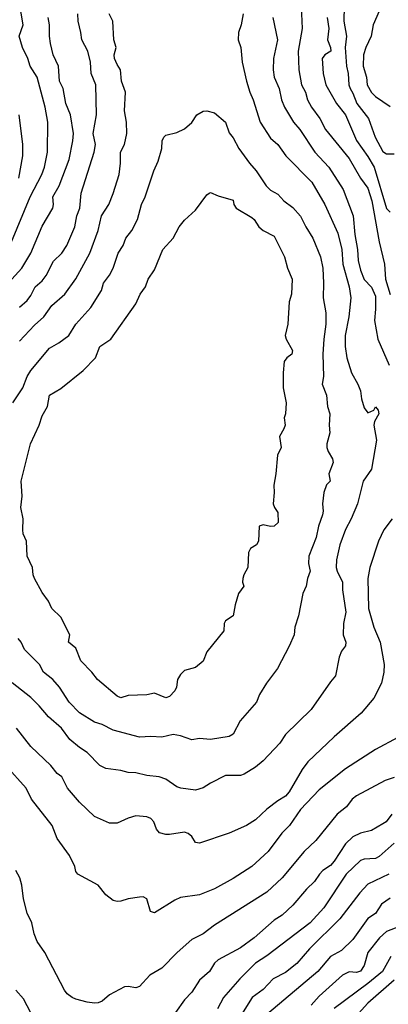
# Model space of a CAD drawing. Header units: metres. Extents: x -51132 to -49532, y -231222 to -229437.
# Tile 13 of 256: x -50994 to -50944, y -231003 to -230872. Entities that reach past the tile are written whole.
import ezdxf

# ---------------------------------------------------------------- set-up
doc = ezdxf.new("R2010")
doc.units = ezdxf.units.M
doc.layers.add('CONTOUR_INDEX', color=1, linetype='Continuous')
doc.layers.add('CONTOUR_INTER', color=3, linetype='Continuous')

msp = doc.modelspace()

# ---------------------------------------------------------------- linework, layer by layer
at = {"layer": 'CONTOUR_INDEX'}
for points, elevation in [([(-50950.25, -230869.76), (-50950.3, -230871.76), (-50949.93, -230873.76), (-50950.12, -230875.26), (-50949.94, -230877.76), (-50949.73, -230878.76), (-50949.64, -230880.26), (-50949.46, -230880.76), (-50949.08, -230881.39), (-50948.57, -230882.76), (-50947, -230884.76), (-50946.12, -230887.26), (-50945.08, -230889.16), (-50944.58, -230889.47), (-50943.58, -230889.51)], 65), ([(-50994.49, -230922.76), (-50993.17, -230920.76), (-50992.58, -230919.26), (-50992.08, -230918.44), (-50989.58, -230915.47), (-50988.34, -230914.76), (-50987.03, -230913.76), (-50986.08, -230912.27), (-50984.08, -230910.03), (-50982.66, -230907.76), (-50982.37, -230906.76), (-50981.58, -230905.72), (-50981.08, -230904.76), (-50980.44, -230902.76), (-50979.76, -230901.76), (-50979.39, -230900.76), (-50978.58, -230899.73), (-50977.86, -230898.26), (-50977.33, -230896.26), (-50976.81, -230895.26), (-50975.64, -230891.76), (-50975.08, -230890.48), (-50974.59, -230888.76), (-50974.56, -230887.76), (-50974.33, -230887.26), (-50974.08, -230886.98), (-50972.58, -230886.66), (-50971.58, -230886.14), (-50970.58, -230885.32), (-50969.91, -230884.26), (-50969.08, -230883.8), (-50968.6, -230883.76)], 70), ([(-50968.6, -230883.76), (-50967.58, -230884.02), (-50966.09, -230885.26), (-50965.58, -230886.7), (-50965.08, -230887.35), (-50964.33, -230888.76), (-50962.9, -230890.76), (-50962, -230891.76), (-50960.67, -230893.76), (-50960.08, -230894.35), (-50959.08, -230894.89), (-50958.31, -230895.76), (-50957.08, -230896.66), (-50956.08, -230897.82), (-50955.38, -230899.26), (-50954.44, -230900.76), (-50953.39, -230903.26), (-50953.11, -230904.76), (-50952.99, -230906.76), (-50953.06, -230908.76), (-50952.71, -230910.76), (-50952.69, -230912.26), (-50952.98, -230914.26), (-50953.07, -230916.26), (-50953.01, -230919.26), (-50953.16, -230920.26), (-50952.59, -230921.76), (-50952.48, -230923.26), (-50952.14, -230924.26), (-50952.24, -230925.76), (-50952.14, -230926.76), (-50952.57, -230928.26), (-50952.54, -230928.76), (-50952.39, -230929.26), (-50951.79, -230930.26), (-50951.7, -230930.76), (-50952.31, -230932.26), (-50952.12, -230933.26), (-50952.58, -230933.74), (-50952.96, -230934.76), (-50953.14, -230936.26), (-50953.05, -230937.26), (-50953.14, -230937.76), (-50953.69, -230939.26), (-50953.97, -230940.76), (-50954.94, -230943.26), (-50955.01, -230944.26), (-50954.8, -230945.26), (-50955.15, -230946.26), (-50955.3, -230947.26), (-50955.76, -230948.26), (-50956.32, -230951.26), (-50956.81, -230952.76), (-50956.94, -230953.76), (-50957.58, -230955.28), (-50959.13, -230958.26), (-50960.62, -230960.26), (-50961.56, -230961.76), (-50961.95, -230962.76), (-50964.15, -230965.26), (-50965.08, -230967.05), (-50965.58, -230967.38), (-50968.08, -230967.75), (-50969.58, -230967.64), (-50970.58, -230967.82), (-50972.08, -230967.29), (-50973.08, -230967.11), (-50974.58, -230967.47), (-50976.08, -230967.36), (-50977.58, -230967.47), (-50981.08, -230966.54), (-50982.58, -230965.76), (-50983.58, -230965.47), (-50985.58, -230964.2), (-50986.99, -230962.76), (-50988.28, -230960.76), (-50989.17, -230959.76), (-50990.4, -230958.76), (-50990.91, -230957.76), (-50992.94, -230955.76), (-50993.4, -230954.76), (-50993.77, -230954.26)], 70), ([(-50993.7, -230892.76), (-50993.14, -230889.76), (-50993.15, -230888.26), (-50993.66, -230884.26)], 65), ([(-50943.89, -230977.76), (-50944.65, -230978.76), (-50945.08, -230979.03), (-50946.58, -230979.94), (-50948.08, -230980.27), (-50949.08, -230980.76), (-50950.08, -230981.73), (-50951.58, -230984.04), (-50952.08, -230984.61), (-50953.08, -230985.3), (-50953.54, -230985.76), (-50954.22, -230986.76), (-50955.29, -230987.76), (-50957.08, -230989.9), (-50958.51, -230991.26), (-50959.58, -230991.93), (-50962.28, -230994.26), (-50964.08, -230995.6), (-50967.08, -230997.21), (-50967.58, -230997.67), (-50968.24, -230998.76), (-50969.58, -230999.93), (-50970.58, -231001.53), (-50971.58, -231002.58), (-50972.77, -231004.26)], 65), ([(-50944.03, -230996.76), (-50945.13, -230998.76), (-50947.08, -231000.39), (-50951.58, -231003.73)], 60), ([(-50991.6, -231005.26), (-50993.08, -231002.44), (-50994.08, -231001.26)], 65)]:
    msp.add_lwpolyline(points, dxfattribs=dict(at, elevation=elevation))
at = {"layer": 'CONTOUR_INTER'}
for points, elevation in [([(-50994.67, -230901.26), (-50992.19, -230895.26), (-50990.63, -230892.26), (-50990.27, -230891.26), (-50989.87, -230889.26), (-50989.8, -230885.26), (-50990.19, -230883.26), (-50991.23, -230879.26), (-50992.18, -230877.76), (-50992.47, -230876.76), (-50993.2, -230875.26), (-50993.63, -230873.76), (-50993.13, -230872.26), (-50993.94, -230867.26)], 66), ([(-50956.02, -230868.76), (-50955.84, -230872.76), (-50956.37, -230875.76), (-50956.28, -230878.26), (-50955.93, -230880.26), (-50955.42, -230881.26), (-50955.12, -230882.26), (-50954.62, -230883.26), (-50953.47, -230884.76), (-50952.72, -230886.26), (-50949.58, -230890.12), (-50948.04, -230892.76), (-50947.08, -230894.07), (-50946.55, -230895.76), (-50945.59, -230901.26), (-50944.85, -230904.26), (-50944.71, -230906.26), (-50944.08, -230908.29)], 67), ([(-50998.77, -230910.76), (-50993.27, -230904.76), (-50992.08, -230902.76), (-50990.58, -230899.15), (-50989.13, -230896.76), (-50989.04, -230896.26), (-50989.13, -230895.26), (-50988.31, -230893.76), (-50986.98, -230890.26), (-50986.47, -230887.76), (-50986.38, -230886.76), (-50986.79, -230884.26), (-50987.4, -230882.76), (-50987.79, -230880.76), (-50988.25, -230879.76), (-50988.4, -230877.76), (-50989.1, -230876.26), (-50989.48, -230874.76), (-50989.61, -230873.76), (-50989.59, -230872.26), (-50989.78, -230871.26)], 67), ([(-50963.72, -230870.76), (-50964.01, -230872.26), (-50964.36, -230873.26), (-50964.4, -230874.26), (-50964.03, -230875.26), (-50963.85, -230877.26), (-50963.3, -230879.76), (-50962.84, -230881.26), (-50962.41, -230882.26), (-50961.46, -230885.26), (-50960.08, -230887.4), (-50959.08, -230888.24), (-50958.05, -230889.76), (-50954.58, -230893.3), (-50952.84, -230896.26), (-50951.08, -230900.11), (-50950.57, -230902.26), (-50950.43, -230904.26), (-50949.58, -230907.25), (-50949.36, -230908.76), (-50949.64, -230911.26), (-50950.09, -230913.76), (-50950.1, -230915.26), (-50949.88, -230916.76), (-50949.27, -230918.76), (-50948.43, -230920.26), (-50948.08, -230921.18), (-50947.92, -230922.26), (-50947.58, -230923.44), (-50947.08, -230924.12), (-50946.3, -230923.76), (-50946.08, -230923.32), (-50945.72, -230923.76), (-50945.62, -230924.26), (-50946.19, -230925.26), (-50946.28, -230925.76), (-50945.91, -230927.76), (-50946.58, -230931.63), (-50947.7, -230933.26), (-50948.45, -230936.26), (-50949.3, -230938.26), (-50950.08, -230939.69), (-50950.8, -230941.76), (-50951.28, -230943.76), (-50951.3, -230944.76), (-50951.17, -230945.26), (-50950.48, -230946.76), (-50950.48, -230947.76), (-50950.03, -230950.76), (-50950.33, -230952.26), (-50950.38, -230953.76), (-50950.02, -230954.76), (-50950.08, -230955.26), (-50950.58, -230955.98), (-50950.9, -230956.76), (-50951.38, -230959.26), (-50952.08, -230960.05), (-50954.67, -230963.76), (-50958.08, -230967.1), (-50958.84, -230968.26), (-50961.08, -230970.62), (-50962.08, -230971.46), (-50963.58, -230972.41), (-50964.08, -230972.58), (-50966.08, -230972.59), (-50968.08, -230973.6), (-50969.08, -230974.25), (-50970.08, -230974.53), (-50972.05, -230974.26), (-50972.58, -230974.08), (-50974.08, -230973.07), (-50974.93, -230972.76), (-50976.58, -230972.58), (-50978.08, -230972.21), (-50979.08, -230972.2), (-50980.08, -230971.91), (-50982.08, -230971.63), (-50982.89, -230971.26), (-50984.58, -230969.5), (-50985.58, -230968.85), (-50986.89, -230967.76), (-50987.99, -230966.26), (-50989.75, -230964.76), (-50990.98, -230963.26), (-50992.08, -230962.16), (-50994.58, -230960.18)], 69), ([(-50993.58, -230909.99), (-50992.58, -230909.08), (-50992.08, -230908.44), (-50991.5, -230907.26), (-50990.58, -230906.46), (-50990.02, -230905.76), (-50989.08, -230903.83), (-50987.95, -230902.76), (-50987.26, -230901.76), (-50986.23, -230899.26), (-50985.94, -230897.76), (-50985.53, -230896.76), (-50985.36, -230894.76), (-50983.65, -230889.26), (-50983.47, -230888.26), (-50983.78, -230886.76), (-50983.31, -230884.26), (-50983.42, -230880.26), (-50984.04, -230878.76), (-50984.13, -230877.26), (-50984.48, -230875.76), (-50985.28, -230874.26), (-50985.39, -230873.26), (-50985.77, -230871.76), (-50985.79, -230870.76)], 68), ([(-50993.58, -230914.52), (-50991.58, -230912.38), (-50990.33, -230911.26), (-50989.29, -230909.76), (-50987.55, -230908.26), (-50986.08, -230906.21), (-50984.23, -230902.76), (-50983.09, -230899.76), (-50982.65, -230897.76), (-50981.69, -230896.26), (-50981.08, -230894.79), (-50980.28, -230892.26), (-50980.12, -230890.76), (-50980.12, -230889.26), (-50979.56, -230888.26), (-50979.28, -230886.76), (-50979.32, -230885.26), (-50979.59, -230883.76), (-50979.44, -230881.26), (-50979.99, -230879.76), (-50980.11, -230878.26), (-50980.58, -230877.57), (-50980.93, -230876.76), (-50980.98, -230876.26), (-50980.7, -230875.26), (-50981.01, -230874.26), (-50981.14, -230871.76), (-50981.62, -230870.76)], 69), ([(-50959.75, -230871.26), (-50959.15, -230874.26), (-50959.66, -230876.76), (-50959.73, -230878.26), (-50959.6, -230879.26), (-50958.92, -230880.76), (-50958.62, -230882.26), (-50958.2, -230883.26), (-50957.01, -230885.26), (-50956.16, -230886.26), (-50954.15, -230889.26), (-50952.27, -230891.26), (-50950.36, -230894.26), (-50949.06, -230897.76), (-50948.8, -230900.26), (-50948.45, -230902.26), (-50948.39, -230903.76), (-50948.08, -230905.04), (-50947.58, -230906.28), (-50946.58, -230907.33), (-50946.08, -230908.52), (-50946.05, -230910.26), (-50946.2, -230911.76), (-50945.74, -230914.26), (-50944.24, -230917.76)], 68), ([(-50952.52, -230871.26), (-50952.29, -230872.76), (-50952.49, -230874.26), (-50952.05, -230875.26), (-50952.04, -230875.76), (-50952.83, -230876.26), (-50953.17, -230876.76), (-50953.04, -230878.76), (-50952.68, -230880.26), (-50951.26, -230882.76), (-50950.07, -230884.26), (-50948.58, -230887.73), (-50947.08, -230889.85), (-50946.25, -230891.26), (-50944.58, -230896.78), (-50944.08, -230897.31)], 66), ([(-50945.58, -230870.4), (-50946.36, -230872.26), (-50946.65, -230873.76), (-50947.37, -230875.26), (-50947.66, -230876.26), (-50947.69, -230877.76), (-50947.27, -230879.26), (-50947.17, -230880.26), (-50946.58, -230881.3), (-50946.08, -230881.82), (-50944.08, -230883.18)], 64), ([(-50968.29, -230894.76), (-50968.08, -230894.68), (-50967.08, -230895.1), (-50965.08, -230895.67), (-50964.99, -230896.26), (-50964.68, -230896.76), (-50962.58, -230898), (-50962.28, -230898.26), (-50961.65, -230899.26), (-50961.08, -230899.74), (-50959.58, -230900.51), (-50958.2, -230903.26), (-50957.81, -230904.76), (-50957.17, -230906.26), (-50957.29, -230908.26), (-50957.59, -230909.26), (-50957.76, -230912.26), (-50958.12, -230913.76), (-50957.98, -230914.26), (-50957.14, -230915.76), (-50957.25, -230916.26), (-50957.9, -230916.76), (-50958.25, -230917.26), (-50958.41, -230918.76), (-50958.38, -230920.76), (-50958.01, -230922.76), (-50958.07, -230924.26), (-50958.24, -230924.76), (-50958.14, -230925.76), (-50958.29, -230926.26), (-50958.9, -230927.26), (-50958.65, -230928.76), (-50959.14, -230929.76), (-50959.36, -230932.26), (-50959.65, -230933.76), (-50959.59, -230934.76), (-50959.73, -230936.26), (-50959.55, -230936.76), (-50959.08, -230937.42), (-50959.07, -230938.76), (-50959.58, -230939.24), (-50960.08, -230939.31), (-50961.08, -230939.09), (-50961.6, -230939.26), (-50961.68, -230941.26), (-50961.94, -230941.76), (-50962.76, -230942.26), (-50963, -230942.76), (-50963.13, -230944.76), (-50963.66, -230945.76), (-50963.78, -230946.26), (-50963.8, -230946.76), (-50963.64, -230947.26), (-50964.36, -230948.26), (-50964.82, -230949.76), (-50965.07, -230951.26), (-50966.08, -230951.93), (-50966.28, -230952.26), (-50966.3, -230953.26), (-50968.58, -230956.04), (-50969.08, -230957.28), (-50970.08, -230958.14), (-50971.58, -230958.57), (-50972.08, -230959.09), (-50972.5, -230959.76), (-50972.64, -230960.76), (-50972.85, -230961.26), (-50973.58, -230962.01), (-50974.08, -230962.18), (-50975.58, -230961.58), (-50976.58, -230961.78), (-50979.08, -230961.89), (-50980.08, -230962.21), (-50980.58, -230961.96), (-50983.17, -230959.76), (-50983.92, -230958.76), (-50985.39, -230957.26), (-50986.08, -230955.57), (-50987.07, -230954.76), (-50986.9, -230953.76), (-50988.08, -230951.44), (-50989.29, -230950.26), (-50989.73, -230949.26), (-50990.58, -230948.14), (-50991.58, -230946.26), (-50991.79, -230945.76), (-50991.86, -230944.76), (-50992.57, -230943.26), (-50992.67, -230941.26), (-50993.09, -230940.26), (-50993.17, -230939.76), (-50993.12, -230938.26), (-50993.44, -230936.76), (-50993.24, -230935.26), (-50993.38, -230933.26), (-50992.14, -230928.26), (-50990.98, -230925.76), (-50990.58, -230924.53), (-50989.88, -230923.26), (-50989.59, -230921.76), (-50988.08, -230920.86), (-50985.08, -230918.46), (-50983.45, -230916.76), (-50982.88, -230915.26), (-50981.39, -230914.26), (-50978.08, -230909.56), (-50977.49, -230908.26), (-50976.78, -230907.26), (-50976.41, -230906.26), (-50975.58, -230904.98), (-50974.48, -230902.26), (-50973.07, -230900.76), (-50972.27, -230899.26), (-50971.58, -230898.35), (-50970.08, -230897.03), (-50968.58, -230894.97), (-50968.29, -230894.76)], 71), ([(-50943.81, -230938.26), (-50944.93, -230939.76), (-50945.66, -230941.26), (-50946.83, -230944.76), (-50947.09, -230946.26), (-50947, -230950.26), (-50946.3, -230952.76), (-50945.45, -230954.76), (-50944.9, -230957.76), (-50944.94, -230958.76), (-50945.26, -230960.26), (-50946.29, -230962.26), (-50947.95, -230964.26), (-50951.58, -230967.4), (-50955.08, -230970.77), (-50955.87, -230971.76), (-50957.58, -230974.76), (-50958.08, -230975.36), (-50959.08, -230975.95), (-50960.58, -230977.1), (-50962.08, -230978.53), (-50963.29, -230979.26), (-50965.58, -230980.31), (-50969.58, -230981.61), (-50970.08, -230981.53), (-50970.58, -230980.75), (-50971.08, -230980.33), (-50971.58, -230980.15), (-50973.58, -230980.46), (-50974.08, -230980.47), (-50974.92, -230980.26), (-50975.32, -230979.76), (-50975.68, -230978.76), (-50976.08, -230978.34), (-50976.58, -230978.1), (-50978.08, -230977.99), (-50979.08, -230978.29), (-50980.58, -230978.97), (-50981.58, -230978.95), (-50983.58, -230978.05), (-50985.58, -230976.15), (-50987.17, -230974.26), (-50987.96, -230972.76), (-50988.58, -230972.32), (-50989.43, -230971.26), (-50992.08, -230968.72), (-50994, -230966.26)], 68), ([(-50943.08, -230967.49), (-50946.08, -230969.13), (-50950.08, -230971.7), (-50953.58, -230974.51), (-50956.08, -230977.13), (-50957.56, -230979.26), (-50958.58, -230980.28), (-50960.4, -230982.76), (-50962.58, -230984.73), (-50965.08, -230986.36), (-50967.58, -230987.72), (-50969.58, -230988.55), (-50972.08, -230988.91), (-50972.86, -230989.26), (-50975.58, -230990.92), (-50976.09, -230990.76), (-50976.58, -230989.05), (-50977.08, -230988.82), (-50977.58, -230988.84), (-50979.08, -230989.08), (-50980.08, -230989.39), (-50980.58, -230989.43), (-50981.08, -230989.28), (-50982.08, -230988.55), (-50983.09, -230987.26), (-50985.81, -230985.76), (-50986.08, -230985.41), (-50986.23, -230984.76), (-50986.91, -230983.26), (-50988.58, -230981.02), (-50989.25, -230979.26), (-50992.01, -230975.76), (-50992.7, -230974.26), (-50995.44, -230971.26)], 67), ([(-50943.58, -230972.83), (-50944.78, -230973.26), (-50948.58, -230975.32), (-50949.18, -230975.76), (-50949.93, -230976.76), (-50951.17, -230977.76), (-50954.04, -230981.26), (-50955.58, -230982.76), (-50958.53, -230986.26), (-50960.58, -230988.17), (-50967.58, -230992.57), (-50969.08, -230993.75), (-50970.58, -230994.49), (-50972.56, -230996.26), (-50974.58, -230998.35), (-50976.21, -230999.26), (-50977.58, -231000.79), (-50978.08, -231000.98), (-50979.08, -231000.8), (-50979.58, -231000.83), (-50981.58, -231001.88), (-50982.58, -231002.73), (-50983.08, -231002.98), (-50983.58, -231003.02), (-50984.58, -231002.88), (-50986.08, -231002.46), (-50986.58, -231002.25), (-50987.23, -231001.76), (-50987.61, -231001.26), (-50990.21, -230996.26), (-50991.22, -230994.76), (-50991.66, -230993.76), (-50991.97, -230992.26), (-50992.58, -230990.98), (-50993.08, -230989.06), (-50993.28, -230987.26), (-50993.56, -230986.26), (-50994.09, -230985.26)], 66), ([(-50943.58, -230981.61), (-50945.58, -230983.39), (-50946.08, -230983.68), (-50947.58, -230983.75), (-50948.08, -230983.95), (-50949.96, -230985.76), (-50952.95, -230990.26), (-50954.79, -230992.26), (-50960.58, -230996.7), (-50962.08, -230997.68), (-50964.16, -230999.76), (-50966.36, -231002.26), (-50967.17, -231003.76)], 64), ([(-50944.28, -230985.76), (-50947.08, -230987.11), (-50948.15, -230988.26), (-50950.8, -230991.76), (-50954.87, -230995.76), (-50956.58, -230997.69), (-50958.08, -230998.93), (-50959.72, -230999.76), (-50961.08, -231001.19), (-50962.51, -231002.26), (-50964.4, -231005.26)], 63), ([(-50944.08, -230988.98), (-50945.24, -230989.76), (-50946.08, -230991.01), (-50947.08, -230991.68), (-50949.08, -230994.5), (-50950.58, -230995.98), (-50952.08, -230996.78), (-50953.74, -230998.76), (-50960.58, -231004.55)], 62), ([(-50942.87, -230992.76), (-50944.58, -230993.42), (-50945.51, -230994.26), (-50947.06, -230996.26), (-50947.58, -230998), (-50948.08, -230998.73), (-50948.58, -230998.91), (-50949.58, -230998.81), (-50950.48, -230999.26), (-50953.58, -231002.08), (-50954.65, -231003.26)], 61), ([(-50943.58, -230999.95), (-50947.08, -231003.03), (-50949.58, -231005.77)], 59)]:
    msp.add_lwpolyline(points, dxfattribs=dict(at, elevation=elevation))

doc.saveas('drawing.dxf')
